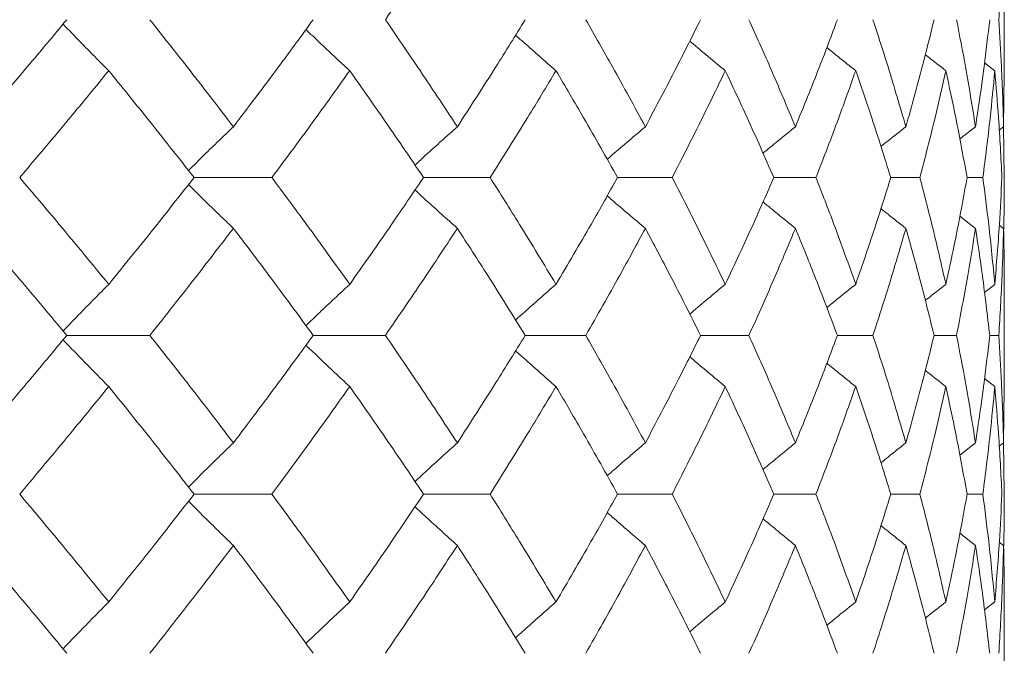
# Model space of a CAD drawing. Header units: inches. Extents: x -3.6 to 22.2, y -7.8 to 16.7.
# Tile 122 of 127: x 20.688 to 21.066, y 1.604 to 1.848. Entities that reach past the tile are written whole.
import ezdxf

# ---------------------------------------------------------------- set-up
doc = ezdxf.new("R2010")
doc.units = ezdxf.units.IN
doc.header["$MEASUREMENT"] = 0

msp = doc.modelspace()

# ---------------------------------------------------------------- linework, layer by layer
at = {"color": 7, "linetype": 'Continuous', "lineweight": 15}
for p, q in [((21.06608, 1.8272), (21.06608, 1.86817)), ((21.06247, 1.82807), (21.05853, 1.8311)), ((21.06585, 1.80655), (21.06606, 1.8272)), ((21.06608, 1.78705), (21.06585, 1.80703)), ((21.05507, 1.80655), (21.04903, 1.80188)), ((21.06585, 1.80655), (21.06416, 1.80526)), ((20.75505, 1.78705), (20.7849, 1.78705)), ((20.84316, 1.78705), (20.86871, 1.78705)), ((20.91763, 1.78705), (20.9386, 1.78705)), ((20.97764, 1.78705), (20.9938, 1.78705)), ((21.02254, 1.78705), (21.03371, 1.78705)), ((21.05183, 1.78705), (21.05789, 1.78705)), ((21.05507, 1.76754), (21.04906, 1.77218)), ((21.06585, 1.76754), (21.06421, 1.7688)), ((21.06608, 1.70592), (21.06608, 1.74689)), ((21.06247, 1.74602), (21.05849, 1.74296)), ((20.70617, 1.72643), (20.73806, 1.72643)), ((20.80075, 1.72643), (20.82849, 1.72643)), ((20.88216, 1.72643), (20.90545, 1.72643)), ((20.94949, 1.72643), (20.96808, 1.72643)), ((21.00202, 1.72643), (21.0157, 1.72643)), ((21.03916, 1.72643), (21.04779, 1.72643)), ((21.06052, 1.72643), (21.064, 1.72643)), ((21.06247, 1.70679), (21.05853, 1.70983)), ((21.06585, 1.68516), (21.06606, 1.70592)), ((21.05507, 1.68516), (21.04903, 1.68045)), ((21.06585, 1.68516), (21.06416, 1.68385)), ((21.06608, 1.66547), (21.06585, 1.68562)), ((20.75505, 1.66547), (20.7849, 1.66547)), ((20.84316, 1.66547), (20.86871, 1.66547)), ((20.91763, 1.66547), (20.9386, 1.66547)), ((20.97764, 1.66547), (20.9938, 1.66547)), ((21.02254, 1.66547), (21.03371, 1.66547)), ((21.05183, 1.66547), (21.05789, 1.66547)), ((21.05507, 1.64576), (21.04906, 1.65045)), ((21.06585, 1.64576), (21.06421, 1.64704)), ((21.06247, 1.62407), (21.05849, 1.62098)), ((21.06608, 1.58375), (21.06608, 1.62494))]:
    msp.add_line(p, q, dxfattribs=at)
for points, knots in [([(20.82849, 1.84767), (20.83375, 1.85536), (20.84315, 1.86911), (20.85215, 1.88287), (20.85612, 1.88894)], [0, 0, 0, 0, 0.559665, 1, 1, 1, 1]), ([(21.064, 1.84767), (21.06447, 1.85536), (21.06531, 1.86911), (21.06568, 1.88287), (21.06585, 1.88894)], [0, 0, 0, 0, 0.559665, 1, 1, 1, 1]), ([(20.67133, 1.80655), (20.67792, 1.81421), (20.68971, 1.8279), (20.70114, 1.84162), (20.70617, 1.84767)], [0, 0, 0, 0, 0.559527, 1, 1, 1, 1]), ([(20.72228, 1.82807), (20.72048, 1.82987), (20.71688, 1.83347), (20.71104, 1.83943), (20.70701, 1.84362), (20.70476, 1.84598)], [0, 0, 0, 0, 0.305466, 0.610932, 1, 1, 1, 1]), ([(20.77014, 1.80655), (20.76425, 1.81421), (20.75373, 1.8279), (20.74285, 1.84162), (20.73806, 1.84767)], [0, 0, 0, 0, 0.559527, 1, 1, 1, 1]), ([(20.77014, 1.80655), (20.77596, 1.81421), (20.78634, 1.8279), (20.79635, 1.84162), (20.80075, 1.84767)], [0, 0, 0, 0, 0.559527, 1, 1, 1, 1]), ([(20.85612, 1.80655), (20.85107, 1.81421), (20.84204, 1.8279), (20.83264, 1.84162), (20.82849, 1.84767)], [0, 0, 0, 0, 0.559527, 1, 1, 1, 1]), ([(20.85612, 1.80655), (20.86108, 1.81421), (20.86996, 1.8279), (20.87843, 1.84162), (20.88216, 1.84767)], [0, 0, 0, 0, 0.559527, 1, 1, 1, 1]), ([(20.92831, 1.80655), (20.92415, 1.81421), (20.91673, 1.8279), (20.9089, 1.84162), (20.90545, 1.84767)], [0, 0, 0, 0, 0.5595273, 1, 1, 1, 1]), ([(20.92831, 1.80655), (20.93237, 1.81421), (20.93964, 1.8279), (20.94648, 1.84162), (20.94949, 1.84767)], [0, 0, 0, 0, 0.559527, 1, 1, 1, 1]), ([(20.98592, 1.80655), (20.98271, 1.81421), (20.97697, 1.8279), (20.9708, 1.84162), (20.96808, 1.84767)], [0, 0, 0, 0, 0.559527, 1, 1, 1, 1]), ([(20.98592, 1.80655), (20.98904, 1.81421), (20.99462, 1.8279), (20.99976, 1.84162), (21.00202, 1.84767)], [0, 0, 0, 0, 0.559527, 1, 1, 1, 1]), ([(21.02833, 1.80655), (21.02609, 1.81421), (21.0221, 1.8279), (21.01766, 1.84162), (21.0157, 1.84767)], [0, 0, 0, 0, 0.559527, 1, 1, 1, 1]), ([(21.02833, 1.80655), (21.03047, 1.81421), (21.0343, 1.8279), (21.03768, 1.84162), (21.03916, 1.84767)], [0, 0, 0, 0, 0.559527, 1, 1, 1, 1]), ([(21.05507, 1.80655), (21.05384, 1.81421), (21.05163, 1.8279), (21.04896, 1.84162), (21.04779, 1.84767)], [0, 0, 0, 0, 0.5595273, 1, 1, 1, 1]), ([(21.05507, 1.80655), (21.05621, 1.81421), (21.05825, 1.8279), (21.05982, 1.84162), (21.06052, 1.84767)], [0, 0, 0, 0, 0.559527, 1, 1, 1, 1]), ([(21.06585, 1.80655), (21.06563, 1.81421), (21.06523, 1.8279), (21.06437, 1.84162), (21.064, 1.84767)], [0, 0, 0, 0, 0.559527, 1, 1, 1, 1]), ([(20.8148, 1.82807), (20.81285, 1.82987), (20.80896, 1.83347), (20.80335, 1.83874), (20.79972, 1.84225), (20.79799, 1.84391)], [0, 0, 0, 0, 0.344955, 0.68991, 1, 1, 1, 1]), ([(20.89399, 1.82807), (20.89192, 1.82987), (20.88777, 1.83347), (20.8826, 1.83803), (20.87952, 1.84081), (20.87848, 1.84175)], [0, 0, 0, 0, 0.398509, 0.797018, 1, 1, 1, 1]), ([(20.95898, 1.82807), (20.9568, 1.82987), (20.95245, 1.83347), (20.94791, 1.83727), (20.94557, 1.83929), (20.94536, 1.83946)], [0, 0, 0, 0, 0.477365, 0.954731, 1, 1, 1, 1]), ([(21.00906, 1.82807), (21.0068, 1.82987), (21.00309, 1.83282), (20.99941, 1.83582), (20.99797, 1.83699)], [0, 0, 0, 0, 0.608395, 1, 1, 1, 1]), ([(21.04368, 1.82807), (21.04137, 1.82987), (21.03873, 1.83191), (21.03611, 1.83399), (21.03579, 1.83424)], [0, 0, 0, 0, 0.877599, 1, 1, 1, 1]), ([(20.68809, 1.78705), (20.69456, 1.79469), (20.70613, 1.80835), (20.71734, 1.82204), (20.72228, 1.82807)], [0, 0, 0, 0, 0.559462, 1, 1, 1, 1]), ([(20.75505, 1.78705), (20.74903, 1.79469), (20.73827, 1.80835), (20.72717, 1.82204), (20.72228, 1.82807)], [0, 0, 0, 0, 0.559462, 1, 1, 1, 1]), ([(20.7849, 1.78705), (20.79058, 1.79469), (20.80074, 1.80835), (20.8105, 1.82204), (20.8148, 1.82807)], [0, 0, 0, 0, 0.559462, 1, 1, 1, 1]), ([(20.84316, 1.78705), (20.83797, 1.79469), (20.8287, 1.80835), (20.81905, 1.82204), (20.8148, 1.82807)], [0, 0, 0, 0, 0.559462, 1, 1, 1, 1]), ([(20.86871, 1.78705), (20.87354, 1.79469), (20.88216, 1.80835), (20.89037, 1.82204), (20.89399, 1.82807)], [0, 0, 0, 0, 0.559462, 1, 1, 1, 1]), ([(20.91763, 1.78705), (20.91333, 1.79469), (20.90564, 1.80835), (20.89755, 1.82204), (20.89399, 1.82807)], [0, 0, 0, 0, 0.559462, 1, 1, 1, 1]), ([(20.9386, 1.78705), (20.94252, 1.79469), (20.94952, 1.80835), (20.95609, 1.82204), (20.95898, 1.82807)], [0, 0, 0, 0, 0.559462, 1, 1, 1, 1]), ([(20.97764, 1.78705), (20.97428, 1.79469), (20.96826, 1.80835), (20.96182, 1.82204), (20.95898, 1.82807)], [0, 0, 0, 0, 0.559462, 1, 1, 1, 1]), ([(20.9938, 1.78705), (20.99677, 1.79469), (21.00207, 1.80835), (21.00692, 1.82204), (21.00906, 1.82807)], [0, 0, 0, 0, 0.559462, 1, 1, 1, 1]), ([(21.02254, 1.78705), (21.02015, 1.79469), (21.01586, 1.80835), (21.01114, 1.82204), (21.00906, 1.82807)], [0, 0, 0, 0, 0.559462, 1, 1, 1, 1]), ([(21.03371, 1.78705), (21.0357, 1.79469), (21.03924, 1.80835), (21.04232, 1.82204), (21.04368, 1.82807)], [0, 0, 0, 0, 0.559462, 1, 1, 1, 1]), ([(21.05183, 1.78705), (21.05043, 1.79469), (21.04793, 1.80835), (21.04498, 1.82204), (21.04368, 1.82807)], [0, 0, 0, 0, 0.559462, 1, 1, 1, 1]), ([(21.05789, 1.78705), (21.05887, 1.79469), (21.06062, 1.80835), (21.0619, 1.82204), (21.06247, 1.82807)], [0, 0, 0, 0, 0.559462, 1, 1, 1, 1]), ([(21.0652, 1.78705), (21.06481, 1.79469), (21.06412, 1.80835), (21.06297, 1.82204), (21.06247, 1.82807)], [0, 0, 0, 0, 0.559462, 1, 1, 1, 1]), ([(20.77014, 1.80655), (20.76827, 1.80476), (20.76451, 1.80116), (20.75876, 1.79557), (20.75491, 1.79174), (20.75291, 1.78975)], [0, 0, 0, 0, 0.324397, 0.648795, 1, 1, 1, 1]), ([(20.85612, 1.80655), (20.8541, 1.80475), (20.85008, 1.80116), (20.84466, 1.79626), (20.84128, 1.79313), (20.83988, 1.79184)], [0, 0, 0, 0, 0.369977, 0.739953, 1, 1, 1, 1]), ([(20.92831, 1.80655), (20.92618, 1.80475), (20.92192, 1.80116), (20.91704, 1.79699), (20.9143, 1.79459), (20.91366, 1.79404)], [0, 0, 0, 0, 0.434088, 0.868175, 1, 1, 1, 1]), ([(20.98592, 1.80655), (20.9837, 1.80476), (20.97953, 1.80139), (20.9754, 1.79798), (20.97347, 1.79639)], [0, 0, 0, 0, 0.533578, 1, 1, 1, 1]), ([(21.02833, 1.80655), (21.02604, 1.80476), (21.02283, 1.80224), (21.01964, 1.7997), (21.01873, 1.79897)], [0, 0, 0, 0, 0.713818, 1, 1, 1, 1]), ([(20.72228, 1.74602), (20.71599, 1.7537), (20.70477, 1.76739), (20.69318, 1.78104), (20.68809, 1.78705)], [0, 0, 0, 0, 0.560541, 1, 1, 1, 1]), ([(20.72228, 1.74602), (20.72849, 1.7537), (20.73958, 1.76739), (20.75033, 1.78104), (20.75505, 1.78705)], [0, 0, 0, 0, 0.560541, 1, 1, 1, 1]), ([(20.77014, 1.76754), (20.76827, 1.76934), (20.76451, 1.77293), (20.75876, 1.77852), (20.75491, 1.78235), (20.75291, 1.78434)], [0, 0, 0, 0, 0.324451, 0.648902, 1, 1, 1, 1]), ([(20.8148, 1.74602), (20.80932, 1.7537), (20.79954, 1.76739), (20.78937, 1.78104), (20.7849, 1.78705)], [0, 0, 0, 0, 0.560541, 1, 1, 1, 1]), ([(20.8148, 1.74602), (20.8202, 1.7537), (20.82983, 1.76739), (20.83909, 1.78104), (20.84316, 1.78705)], [0, 0, 0, 0, 0.560541, 1, 1, 1, 1]), ([(20.89399, 1.74602), (20.88938, 1.7537), (20.88115, 1.76739), (20.87251, 1.78104), (20.86871, 1.78705)], [0, 0, 0, 0, 0.560541, 1, 1, 1, 1]), ([(20.89399, 1.74602), (20.89851, 1.7537), (20.90659, 1.76739), (20.91426, 1.78104), (20.91763, 1.78705)], [0, 0, 0, 0, 0.560541, 1, 1, 1, 1]), ([(20.95898, 1.74602), (20.95529, 1.7537), (20.9487, 1.76739), (20.94169, 1.78104), (20.9386, 1.78705)], [0, 0, 0, 0, 0.5605414, 1, 1, 1, 1]), ([(20.95898, 1.74602), (20.96258, 1.7537), (20.969, 1.76739), (20.97501, 1.78104), (20.97764, 1.78705)], [0, 0, 0, 0, 0.560541, 1, 1, 1, 1]), ([(21.00906, 1.74602), (21.00633, 1.7537), (21.00146, 1.76739), (20.99614, 1.78104), (20.9938, 1.78705)], [0, 0, 0, 0, 0.560541, 1, 1, 1, 1]), ([(21.00906, 1.74602), (21.0117, 1.7537), (21.0164, 1.76739), (21.02067, 1.78104), (21.02254, 1.78705)], [0, 0, 0, 0, 0.560541, 1, 1, 1, 1]), ([(21.04368, 1.74602), (21.04194, 1.7537), (21.03884, 1.76739), (21.03528, 1.78104), (21.03371, 1.78705)], [0, 0, 0, 0, 0.5605414, 1, 1, 1, 1]), ([(21.04368, 1.74602), (21.04533, 1.7537), (21.04826, 1.76739), (21.05074, 1.78104), (21.05183, 1.78705)], [0, 0, 0, 0, 0.5605414, 1, 1, 1, 1]), ([(21.06247, 1.74602), (21.06174, 1.7537), (21.06043, 1.76739), (21.05867, 1.78104), (21.05789, 1.78705)], [0, 0, 0, 0, 0.560541, 1, 1, 1, 1]), ([(21.06247, 1.74602), (21.0631, 1.7537), (21.06423, 1.76739), (21.0649, 1.78104), (21.0652, 1.78705)], [0, 0, 0, 0, 0.560541, 1, 1, 1, 1]), ([(21.06586, 1.76687), (21.06588, 1.76759), (21.0661, 1.77433), (21.06609, 1.78105), (21.06608, 1.78705)], [0, 0, 0, 0, 0.106983, 1, 1, 1, 1]), ([(20.85612, 1.76754), (20.8541, 1.76934), (20.85008, 1.77293), (20.84466, 1.77783), (20.84128, 1.78096), (20.83989, 1.78225)], [0, 0, 0, 0, 0.370116, 0.740232, 1, 1, 1, 1]), ([(20.92831, 1.76754), (20.92618, 1.76934), (20.92192, 1.77293), (20.91704, 1.7771), (20.9143, 1.77949), (20.91367, 1.78005)], [0, 0, 0, 0, 0.434401, 0.868802, 1, 1, 1, 1]), ([(20.98592, 1.76754), (20.9837, 1.76934), (20.97954, 1.7727), (20.97541, 1.7761), (20.97349, 1.77769)], [0, 0, 0, 0, 0.534283, 1, 1, 1, 1]), ([(21.02833, 1.76754), (21.02604, 1.76933), (21.02284, 1.77184), (21.01966, 1.77438), (21.01876, 1.7751)], [0, 0, 0, 0, 0.715611, 1, 1, 1, 1]), ([(20.70617, 1.72643), (20.69976, 1.73411), (20.68832, 1.74783), (20.67652, 1.76152), (20.67133, 1.76754)], [0, 0, 0, 0, 0.560476, 1, 1, 1, 1]), ([(20.73806, 1.72643), (20.74415, 1.73411), (20.75501, 1.74783), (20.76552, 1.76152), (20.77014, 1.76754)], [0, 0, 0, 0, 0.560476, 1, 1, 1, 1]), ([(20.80075, 1.72643), (20.79514, 1.73411), (20.78512, 1.74783), (20.77472, 1.76152), (20.77014, 1.76754)], [0, 0, 0, 0, 0.5604762, 1, 1, 1, 1]), ([(20.82849, 1.72643), (20.83376, 1.73411), (20.84315, 1.74783), (20.85216, 1.76152), (20.85612, 1.76754)], [0, 0, 0, 0, 0.560476, 1, 1, 1, 1]), ([(20.88216, 1.72643), (20.8774, 1.73411), (20.86892, 1.74783), (20.86002, 1.76152), (20.85612, 1.76754)], [0, 0, 0, 0, 0.5604762, 1, 1, 1, 1]), ([(20.90545, 1.72643), (20.90983, 1.73411), (20.91764, 1.74783), (20.92505, 1.76152), (20.92831, 1.76754)], [0, 0, 0, 0, 0.5604762, 1, 1, 1, 1]), ([(20.94949, 1.72643), (20.94565, 1.73411), (20.93879, 1.74783), (20.93151, 1.76152), (20.92831, 1.76754)], [0, 0, 0, 0, 0.5604762, 1, 1, 1, 1]), ([(20.96808, 1.72643), (20.97153, 1.73411), (20.97768, 1.74783), (20.9834, 1.76152), (20.98592, 1.76754)], [0, 0, 0, 0, 0.5604762, 1, 1, 1, 1]), ([(21.00202, 1.72643), (20.99913, 1.73411), (20.99398, 1.74783), (20.98838, 1.76152), (20.98592, 1.76754)], [0, 0, 0, 0, 0.560476, 1, 1, 1, 1]), ([(21.0157, 1.72643), (21.01818, 1.73411), (21.0226, 1.74783), (21.02658, 1.76152), (21.02833, 1.76754)], [0, 0, 0, 0, 0.560476, 1, 1, 1, 1]), ([(21.03916, 1.72643), (21.03726, 1.73411), (21.03387, 1.74783), (21.03002, 1.76152), (21.02833, 1.76754)], [0, 0, 0, 0, 0.560476, 1, 1, 1, 1]), ([(21.04779, 1.72643), (21.04927, 1.73411), (21.05192, 1.74783), (21.05411, 1.76152), (21.05507, 1.76754)], [0, 0, 0, 0, 0.560476, 1, 1, 1, 1]), ([(21.06052, 1.72643), (21.05963, 1.73411), (21.05803, 1.74783), (21.05597, 1.76152), (21.05507, 1.76754)], [0, 0, 0, 0, 0.560476, 1, 1, 1, 1]), ([(21.064, 1.72643), (21.06447, 1.73411), (21.0653, 1.74783), (21.06568, 1.76152), (21.06585, 1.76754)], [0, 0, 0, 0, 0.560476, 1, 1, 1, 1]), ([(21.06605, 1.74689), (21.06606, 1.74775), (21.06614, 1.75465), (21.06598, 1.76152), (21.06585, 1.76754)], [0, 0, 0, 0, 0.125443, 1, 1, 1, 1]), ([(20.72228, 1.74602), (20.72048, 1.74422), (20.71688, 1.74062), (20.71104, 1.73467), (20.70701, 1.73047), (20.70476, 1.72811)], [0, 0, 0, 0, 0.305431, 0.610861, 1, 1, 1, 1]), ([(20.8148, 1.74602), (20.81285, 1.74422), (20.80896, 1.74062), (20.80335, 1.73535), (20.79971, 1.73184), (20.79799, 1.73018)], [0, 0, 0, 0, 0.344847, 0.689695, 1, 1, 1, 1]), ([(20.89399, 1.74602), (20.89192, 1.74422), (20.88777, 1.74062), (20.8826, 1.73606), (20.87951, 1.73327), (20.87847, 1.73233)], [0, 0, 0, 0, 0.398265, 0.796529, 1, 1, 1, 1]), ([(20.95898, 1.74602), (20.9568, 1.74422), (20.95245, 1.74062), (20.94791, 1.73682), (20.94556, 1.73479), (20.94535, 1.73462)], [0, 0, 0, 0, 0.4768413, 0.9536826, 1, 1, 1, 1]), ([(21.00906, 1.74602), (21.0068, 1.74422), (21.00308, 1.74126), (20.9994, 1.73826), (20.99795, 1.73708)], [0, 0, 0, 0, 0.607204, 1, 1, 1, 1]), ([(21.04368, 1.74602), (21.04137, 1.74423), (21.03872, 1.74217), (21.03609, 1.74009), (21.03576, 1.73983)], [0, 0, 0, 0, 0.874238, 1, 1, 1, 1]), ([(20.67133, 1.68516), (20.67793, 1.69287), (20.6897, 1.70664), (20.70114, 1.72038), (20.70617, 1.72643)], [0, 0, 0, 0, 0.560339, 1, 1, 1, 1]), ([(20.72228, 1.70679), (20.72048, 1.7086), (20.71689, 1.7122), (20.71104, 1.71817), (20.70702, 1.72238), (20.70476, 1.72473)], [0, 0, 0, 0, 0.305261, 0.610522, 1, 1, 1, 1]), ([(20.77014, 1.68516), (20.76425, 1.69287), (20.75373, 1.70664), (20.74285, 1.72038), (20.73806, 1.72643)], [0, 0, 0, 0, 0.560339, 1, 1, 1, 1]), ([(20.77014, 1.68516), (20.77596, 1.69287), (20.78634, 1.70664), (20.79635, 1.72038), (20.80075, 1.72643)], [0, 0, 0, 0, 0.560339, 1, 1, 1, 1]), ([(20.85612, 1.68516), (20.85106, 1.69287), (20.84205, 1.70664), (20.83263, 1.72038), (20.82849, 1.72643)], [0, 0, 0, 0, 0.560339, 1, 1, 1, 1]), ([(20.85612, 1.68516), (20.86108, 1.69287), (20.86995, 1.70664), (20.87843, 1.72038), (20.88216, 1.72643)], [0, 0, 0, 0, 0.560339, 1, 1, 1, 1]), ([(20.92831, 1.68516), (20.92415, 1.69287), (20.91673, 1.70664), (20.90889, 1.72038), (20.90545, 1.72643)], [0, 0, 0, 0, 0.560339, 1, 1, 1, 1]), ([(20.92831, 1.68516), (20.93237, 1.69287), (20.93963, 1.70664), (20.94648, 1.72038), (20.94949, 1.72643)], [0, 0, 0, 0, 0.560339, 1, 1, 1, 1]), ([(20.98592, 1.68516), (20.98271, 1.69287), (20.97697, 1.70664), (20.97079, 1.72038), (20.96808, 1.72643)], [0, 0, 0, 0, 0.560339, 1, 1, 1, 1]), ([(20.98592, 1.68516), (20.98904, 1.69287), (20.99462, 1.70664), (20.99976, 1.72038), (21.00202, 1.72643)], [0, 0, 0, 0, 0.560339, 1, 1, 1, 1]), ([(21.02833, 1.68516), (21.02609, 1.69287), (21.0221, 1.70664), (21.01766, 1.72038), (21.0157, 1.72643)], [0, 0, 0, 0, 0.560339, 1, 1, 1, 1]), ([(21.02833, 1.68516), (21.03047, 1.69287), (21.0343, 1.70664), (21.03768, 1.72038), (21.03916, 1.72643)], [0, 0, 0, 0, 0.560339, 1, 1, 1, 1]), ([(21.05507, 1.68516), (21.05383, 1.69287), (21.05163, 1.70664), (21.04896, 1.72038), (21.04779, 1.72643)], [0, 0, 0, 0, 0.560339, 1, 1, 1, 1]), ([(21.05507, 1.68516), (21.05621, 1.69287), (21.05825, 1.70664), (21.05983, 1.72038), (21.06052, 1.72643)], [0, 0, 0, 0, 0.560339, 1, 1, 1, 1]), ([(21.06585, 1.68516), (21.06563, 1.69287), (21.06523, 1.70664), (21.06437, 1.72038), (21.064, 1.72643)], [0, 0, 0, 0, 0.560339, 1, 1, 1, 1]), ([(20.8148, 1.70679), (20.81285, 1.7086), (20.80897, 1.71221), (20.80336, 1.71749), (20.79972, 1.721), (20.798, 1.72266)], [0, 0, 0, 0, 0.344722, 0.689444, 1, 1, 1, 1]), ([(20.89399, 1.70679), (20.89192, 1.7086), (20.88778, 1.71221), (20.88261, 1.71677), (20.87952, 1.71956), (20.87848, 1.72051)], [0, 0, 0, 0, 0.3982308, 0.7964617, 1, 1, 1, 1]), ([(20.95898, 1.70679), (20.95681, 1.7086), (20.95246, 1.71221), (20.94792, 1.71601), (20.94557, 1.71804), (20.94536, 1.71821)], [0, 0, 0, 0, 0.477008, 0.954016, 1, 1, 1, 1]), ([(21.00906, 1.70679), (21.00681, 1.70859), (21.0031, 1.71156), (20.99942, 1.71456), (20.99797, 1.71574)], [0, 0, 0, 0, 0.607895, 1, 1, 1, 1]), ([(21.04368, 1.70679), (21.04137, 1.70859), (21.03873, 1.71065), (21.03612, 1.71273), (21.0358, 1.71298)], [0, 0, 0, 0, 0.876774, 1, 1, 1, 1]), ([(20.68809, 1.66547), (20.69457, 1.67319), (20.70612, 1.68697), (20.71734, 1.70074), (20.72228, 1.70679)], [0, 0, 0, 0, 0.560274, 1, 1, 1, 1]), ([(20.75505, 1.66547), (20.74903, 1.67319), (20.73828, 1.68697), (20.72716, 1.70074), (20.72228, 1.70679)], [0, 0, 0, 0, 0.560274, 1, 1, 1, 1]), ([(20.7849, 1.66547), (20.79059, 1.67319), (20.80073, 1.68697), (20.8105, 1.70074), (20.8148, 1.70679)], [0, 0, 0, 0, 0.560274, 1, 1, 1, 1]), ([(20.84316, 1.66547), (20.83797, 1.67319), (20.8287, 1.68697), (20.81904, 1.70074), (20.8148, 1.70679)], [0, 0, 0, 0, 0.560274, 1, 1, 1, 1]), ([(20.86871, 1.66547), (20.87354, 1.67319), (20.88216, 1.68697), (20.89037, 1.70074), (20.89399, 1.70679)], [0, 0, 0, 0, 0.5602736, 1, 1, 1, 1]), ([(20.91763, 1.66547), (20.91333, 1.67319), (20.90565, 1.68697), (20.89755, 1.70074), (20.89399, 1.70679)], [0, 0, 0, 0, 0.5602736, 1, 1, 1, 1]), ([(20.9386, 1.66547), (20.94252, 1.67319), (20.94951, 1.68697), (20.95609, 1.70074), (20.95898, 1.70679)], [0, 0, 0, 0, 0.560274, 1, 1, 1, 1]), ([(20.97764, 1.66547), (20.97427, 1.67319), (20.96826, 1.68697), (20.96181, 1.70074), (20.95898, 1.70679)], [0, 0, 0, 0, 0.560274, 1, 1, 1, 1]), ([(20.9938, 1.66547), (20.99677, 1.67319), (21.00207, 1.68697), (21.00692, 1.70074), (21.00906, 1.70679)], [0, 0, 0, 0, 0.560274, 1, 1, 1, 1]), ([(21.02254, 1.66547), (21.02014, 1.67319), (21.01587, 1.68697), (21.01114, 1.70074), (21.00906, 1.70679)], [0, 0, 0, 0, 0.560274, 1, 1, 1, 1]), ([(21.03371, 1.66547), (21.0357, 1.67319), (21.03924, 1.68697), (21.04232, 1.70074), (21.04368, 1.70679)], [0, 0, 0, 0, 0.560274, 1, 1, 1, 1]), ([(21.05183, 1.66547), (21.05043, 1.67319), (21.04794, 1.68697), (21.04498, 1.70074), (21.04368, 1.70679)], [0, 0, 0, 0, 0.560274, 1, 1, 1, 1]), ([(21.05789, 1.66547), (21.05887, 1.67319), (21.06062, 1.68697), (21.0619, 1.70074), (21.06247, 1.70679)], [0, 0, 0, 0, 0.5602736, 1, 1, 1, 1]), ([(21.0652, 1.66547), (21.06481, 1.67319), (21.06412, 1.68697), (21.06297, 1.70074), (21.06247, 1.70679)], [0, 0, 0, 0, 0.5602736, 1, 1, 1, 1]), ([(20.77014, 1.68516), (20.76827, 1.68335), (20.76453, 1.67974), (20.75878, 1.6741), (20.75492, 1.67022), (20.75291, 1.6682)], [0, 0, 0, 0, 0.3232513, 0.6465027, 1, 1, 1, 1]), ([(20.85612, 1.68516), (20.85411, 1.68335), (20.85009, 1.67974), (20.84468, 1.67479), (20.84129, 1.67163), (20.83988, 1.67031)], [0, 0, 0, 0, 0.368669, 0.737339, 1, 1, 1, 1]), ([(20.92831, 1.68516), (20.92618, 1.68335), (20.92194, 1.67974), (20.91705, 1.67553), (20.91431, 1.6731), (20.91366, 1.67253)], [0, 0, 0, 0, 0.432564, 0.865127, 1, 1, 1, 1]), ([(20.98592, 1.68516), (20.98371, 1.68335), (20.97954, 1.67996), (20.9754, 1.67652), (20.97347, 1.67491)], [0, 0, 0, 0, 0.531737, 1, 1, 1, 1]), ([(21.02833, 1.68516), (21.02605, 1.68335), (21.02283, 1.68082), (21.01965, 1.67825), (21.01873, 1.67751)], [0, 0, 0, 0, 0.7114015, 1, 1, 1, 1]), ([(20.72228, 1.62407), (20.71599, 1.6318), (20.70476, 1.64561), (20.69318, 1.6594), (20.68809, 1.66547)], [0, 0, 0, 0, 0.560136, 1, 1, 1, 1]), ([(20.72228, 1.62407), (20.72849, 1.6318), (20.73959, 1.64561), (20.75032, 1.6594), (20.75505, 1.66547)], [0, 0, 0, 0, 0.560136, 1, 1, 1, 1]), ([(20.8148, 1.62407), (20.80932, 1.6318), (20.79954, 1.64561), (20.78937, 1.6594), (20.7849, 1.66547)], [0, 0, 0, 0, 0.560136, 1, 1, 1, 1]), ([(20.8148, 1.62407), (20.8202, 1.6318), (20.82983, 1.64561), (20.83909, 1.6594), (20.84316, 1.66547)], [0, 0, 0, 0, 0.560136, 1, 1, 1, 1]), ([(20.89399, 1.62407), (20.88938, 1.6318), (20.88115, 1.64561), (20.87251, 1.6594), (20.86871, 1.66547)], [0, 0, 0, 0, 0.560136, 1, 1, 1, 1]), ([(20.89399, 1.62407), (20.89851, 1.6318), (20.90659, 1.64561), (20.91426, 1.6594), (20.91763, 1.66547)], [0, 0, 0, 0, 0.560136, 1, 1, 1, 1]), ([(20.95898, 1.62407), (20.95529, 1.6318), (20.9487, 1.64561), (20.94169, 1.6594), (20.9386, 1.66547)], [0, 0, 0, 0, 0.5601361, 1, 1, 1, 1]), ([(20.95898, 1.62407), (20.96258, 1.6318), (20.96901, 1.64561), (20.975, 1.6594), (20.97764, 1.66547)], [0, 0, 0, 0, 0.560136, 1, 1, 1, 1]), ([(21.00906, 1.62407), (21.00633, 1.6318), (21.00146, 1.64561), (20.99614, 1.6594), (20.9938, 1.66547)], [0, 0, 0, 0, 0.560136, 1, 1, 1, 1]), ([(21.00906, 1.62407), (21.0117, 1.6318), (21.0164, 1.64561), (21.02067, 1.6594), (21.02254, 1.66547)], [0, 0, 0, 0, 0.560136, 1, 1, 1, 1]), ([(21.04368, 1.62407), (21.04194, 1.6318), (21.03884, 1.64561), (21.03528, 1.6594), (21.03371, 1.66547)], [0, 0, 0, 0, 0.5601361, 1, 1, 1, 1]), ([(21.04368, 1.62407), (21.04533, 1.6318), (21.04826, 1.64561), (21.05074, 1.6594), (21.05183, 1.66547)], [0, 0, 0, 0, 0.560136, 1, 1, 1, 1]), ([(21.06247, 1.62407), (21.06174, 1.6318), (21.06043, 1.64561), (21.05867, 1.6594), (21.05789, 1.66547)], [0, 0, 0, 0, 0.560136, 1, 1, 1, 1]), ([(21.06247, 1.62407), (21.0631, 1.6318), (21.06423, 1.64561), (21.0649, 1.6594), (21.0652, 1.66547)], [0, 0, 0, 0, 0.560136, 1, 1, 1, 1]), ([(21.06586, 1.64509), (21.06588, 1.64581), (21.0661, 1.65261), (21.06609, 1.6594), (21.06608, 1.66547)], [0, 0, 0, 0, 0.1065802, 1, 1, 1, 1]), ([(20.77014, 1.64576), (20.76827, 1.64757), (20.76453, 1.65119), (20.75878, 1.65683), (20.75493, 1.66071), (20.75291, 1.66274)], [0, 0, 0, 0, 0.323206, 0.646412, 1, 1, 1, 1]), ([(20.85612, 1.64576), (20.85411, 1.64757), (20.8501, 1.65119), (20.84468, 1.65614), (20.8413, 1.6593), (20.83989, 1.66062)], [0, 0, 0, 0, 0.368702, 0.737405, 1, 1, 1, 1]), ([(20.92831, 1.64576), (20.92618, 1.64757), (20.92194, 1.65119), (20.91706, 1.6554), (20.91432, 1.65782), (20.91367, 1.6584)], [0, 0, 0, 0, 0.432755, 0.865511, 1, 1, 1, 1]), ([(20.98592, 1.64576), (20.98371, 1.64757), (20.97955, 1.65096), (20.97542, 1.6544), (20.97349, 1.65601)], [0, 0, 0, 0, 0.5322892, 1, 1, 1, 1]), ([(21.02833, 1.64576), (21.02605, 1.64757), (21.02285, 1.6501), (21.01967, 1.65267), (21.01876, 1.6534)], [0, 0, 0, 0, 0.7129793, 1, 1, 1, 1]), ([(20.70617, 1.60435), (20.69976, 1.61208), (20.68831, 1.62589), (20.67652, 1.63969), (20.67133, 1.64576)], [0, 0, 0, 0, 0.560071, 1, 1, 1, 1]), ([(20.73806, 1.60435), (20.74415, 1.61208), (20.75501, 1.62589), (20.76552, 1.63969), (20.77014, 1.64576)], [0, 0, 0, 0, 0.560071, 1, 1, 1, 1]), ([(20.80075, 1.60435), (20.79514, 1.61208), (20.78512, 1.62589), (20.77472, 1.63969), (20.77014, 1.64576)], [0, 0, 0, 0, 0.560071, 1, 1, 1, 1]), ([(20.82849, 1.60435), (20.83376, 1.61208), (20.84315, 1.62589), (20.85215, 1.63969), (20.85612, 1.64576)], [0, 0, 0, 0, 0.560071, 1, 1, 1, 1]), ([(20.88216, 1.60435), (20.8774, 1.61208), (20.86891, 1.62589), (20.86003, 1.63969), (20.85612, 1.64576)], [0, 0, 0, 0, 0.560071, 1, 1, 1, 1]), ([(20.90545, 1.60435), (20.90983, 1.61208), (20.91764, 1.62589), (20.92505, 1.63969), (20.92831, 1.64576)], [0, 0, 0, 0, 0.560071, 1, 1, 1, 1]), ([(20.94949, 1.60435), (20.94565, 1.61208), (20.93879, 1.62589), (20.93151, 1.63969), (20.92831, 1.64576)], [0, 0, 0, 0, 0.560071, 1, 1, 1, 1]), ([(20.96808, 1.60435), (20.97153, 1.61208), (20.97768, 1.62589), (20.9834, 1.63969), (20.98592, 1.64576)], [0, 0, 0, 0, 0.560071, 1, 1, 1, 1]), ([(21.00202, 1.60435), (20.99913, 1.61208), (20.99398, 1.62589), (20.98838, 1.63969), (20.98592, 1.64576)], [0, 0, 0, 0, 0.560071, 1, 1, 1, 1]), ([(21.0157, 1.60435), (21.01818, 1.61208), (21.0226, 1.62589), (21.02658, 1.63969), (21.02833, 1.64576)], [0, 0, 0, 0, 0.560071, 1, 1, 1, 1]), ([(21.03916, 1.60435), (21.03726, 1.61208), (21.03387, 1.62589), (21.03002, 1.63969), (21.02833, 1.64576)], [0, 0, 0, 0, 0.5600706, 1, 1, 1, 1]), ([(21.04779, 1.60435), (21.04927, 1.61208), (21.05192, 1.62589), (21.05411, 1.63969), (21.05507, 1.64576)], [0, 0, 0, 0, 0.560071, 1, 1, 1, 1]), ([(21.06052, 1.60435), (21.05963, 1.61208), (21.05803, 1.62589), (21.05598, 1.63969), (21.05507, 1.64576)], [0, 0, 0, 0, 0.560071, 1, 1, 1, 1]), ([(21.064, 1.60435), (21.06447, 1.61208), (21.0653, 1.62589), (21.06568, 1.63969), (21.06585, 1.64576)], [0, 0, 0, 0, 0.560071, 1, 1, 1, 1]), ([(21.06605, 1.62494), (21.06606, 1.62581), (21.06614, 1.63275), (21.06598, 1.63969), (21.06585, 1.64576)], [0, 0, 0, 0, 0.124909, 1, 1, 1, 1]), ([(20.72228, 1.62407), (20.72048, 1.62226), (20.7169, 1.61864), (20.71105, 1.61265), (20.70702, 1.60842), (20.70476, 1.60604)], [0, 0, 0, 0, 0.304692, 0.609384, 1, 1, 1, 1]), ([(20.8148, 1.62407), (20.81286, 1.62226), (20.80898, 1.61864), (20.80337, 1.61334), (20.79972, 1.6098), (20.79799, 1.60813)], [0, 0, 0, 0, 0.344018, 0.688036, 1, 1, 1, 1]), ([(20.89399, 1.62407), (20.89192, 1.62226), (20.88779, 1.61864), (20.88261, 1.61405), (20.87952, 1.61124), (20.87847, 1.61029)], [0, 0, 0, 0, 0.39731, 0.79462, 1, 1, 1, 1]), ([(20.95898, 1.62407), (20.95681, 1.62226), (20.95247, 1.61864), (20.94793, 1.61481), (20.94557, 1.61278), (20.94535, 1.61259)], [0, 0, 0, 0, 0.475697, 0.951395, 1, 1, 1, 1]), ([(21.00906, 1.62407), (21.00681, 1.62226), (21.00309, 1.61928), (20.9994, 1.61626), (20.99795, 1.61507)], [0, 0, 0, 0, 0.60574, 1, 1, 1, 1]), ([(21.04368, 1.62407), (21.04137, 1.62226), (21.03873, 1.6202), (21.0361, 1.6181), (21.03577, 1.61783)], [0, 0, 0, 0, 0.872101, 1, 1, 1, 1])]:
    msp.add_open_spline(points, degree=3, knots=knots, dxfattribs=at)

doc.saveas('drawing.dxf')
